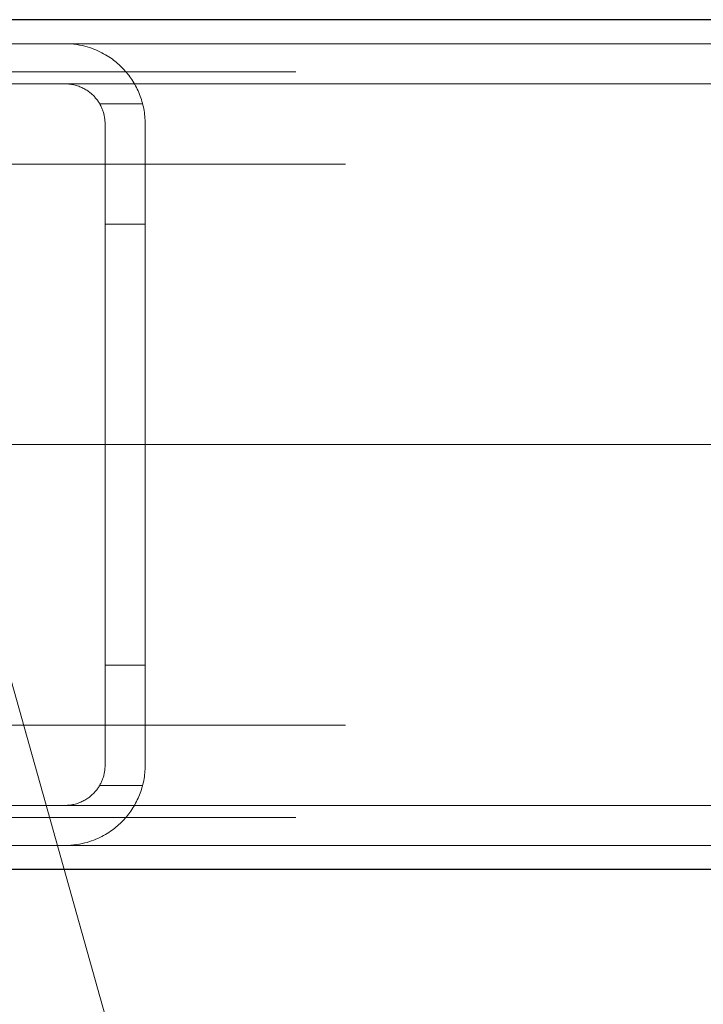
# Model space of a CAD drawing. Header units: millimetres. Extents: x -845 to -83, y 8759 to 9255.
# Tile 23 of 197: x -538.43 to -536.73, y 8813.63 to 8816.08. Entities that reach past the tile are written whole.
import ezdxf

# ---------------------------------------------------------------- set-up
doc = ezdxf.new("R2010")
doc.units = ezdxf.units.MM
doc.header["$LTSCALE"] = 10
doc.linetypes.add('HIDDEN', pattern=[0.375, 0.25, -0.125])
doc.linetypes.add('MITTE', pattern=[2, 1.25, -0.25, 0.25, -0.25])
for name, color, linetype, lineweight in [('PS_Hidden', 2, 'HIDDEN', 9), ('PS_Mid', 5, 'MITTE', 15), ('PS_Pos', 1, 'Continuous', 15), ('PS_Shape', 161, 'Continuous', 30), ('PS_SOLID', 7, 'Continuous', 30)]:
    doc.layers.add(name, color=color, linetype=linetype, lineweight=lineweight)

# ---------------------------------------------------------------- blocks, each defined once
blk = doc.blocks.new('*X313')
at = {"layer": 'PS_Hidden', "color": 2, "linetype": 'HIDDEN'}
for p, q in [((-538.9191, 8816.0238), (-538.3191, 8816.0238)), ((-528.5311, 8816.0238), (-538.3191, 8816.0238)), ((-538.3191, 8816.0238), (-538.3117, 8816.0237)), ((-538.3117, 8816.0237), (-538.3043, 8816.0233)), ((-538.3043, 8816.0233), (-538.2969, 8816.0226)), ((-538.2969, 8816.0226), (-538.2897, 8816.0216)), ((-538.2897, 8816.0216), (-538.2827, 8816.0205)), ((-538.2827, 8816.0205), (-538.276, 8816.0191)), ((-538.276, 8816.0191), (-538.2697, 8816.0176)), ((-538.2697, 8816.0176), (-538.2639, 8816.0161)), ((-538.2639, 8816.0161), (-538.2583, 8816.0144)), ((-538.2583, 8816.0144), (-538.2528, 8816.0125)), ((-538.2528, 8816.0125), (-538.2475, 8816.0105)), ((-538.2475, 8816.0105), (-538.2422, 8816.0084)), ((-538.2422, 8816.0084), (-538.2371, 8816.0062)), ((-538.2371, 8816.0062), (-538.2322, 8816.0039)), ((-538.2322, 8816.0039), (-538.2274, 8816.0015)), ((-538.2274, 8816.0015), (-538.2227, 8815.999)), ((-538.2227, 8815.999), (-538.2182, 8815.9964)), ((-538.2182, 8815.9964), (-538.2138, 8815.9938)), ((-538.2138, 8815.9938), (-538.2096, 8815.9912)), ((-538.2096, 8815.9912), (-538.2056, 8815.9885)), ((-538.2056, 8815.9885), (-538.2017, 8815.9858)), ((-538.2017, 8815.9858), (-538.198, 8815.9831)), ((-538.198, 8815.9831), (-538.1945, 8815.9803)), ((-538.1945, 8815.9803), (-538.1911, 8815.9775)), ((-538.1911, 8815.9775), (-538.1877, 8815.9746)), ((-470.2431, 8815.9538), (-539.0729, 8815.9538)), ((-538.1877, 8815.9746), (-538.1844, 8815.9717)), ((-538.1844, 8815.9717), (-538.1811, 8815.9686)), ((-538.1811, 8815.9686), (-538.1779, 8815.9655)), ((-538.1779, 8815.9655), (-538.1748, 8815.9623)), ((-538.1748, 8815.9623), (-538.1717, 8815.959)), ((-538.1717, 8815.959), (-538.1687, 8815.9557)), ((-538.1687, 8815.9557), (-538.1658, 8815.9523)), ((-538.1658, 8815.9523), (-538.1629, 8815.9488)), ((-538.1629, 8815.9488), (-538.1601, 8815.9453)), ((-538.1601, 8815.9453), (-538.1574, 8815.9416)), ((-538.1574, 8815.9416), (-538.1548, 8815.9379)), ((-538.1548, 8815.9379), (-538.1523, 8815.9342)), ((-538.1523, 8815.9342), (-538.1498, 8815.9304)), ((-538.1498, 8815.9304), (-538.1474, 8815.9265)), ((-538.3191, 8815.9238), (-538.9191, 8815.9238)), ((-528.5311, 8815.9238), (-538.3191, 8815.9238)), ((-538.3158, 8815.9238), (-538.3191, 8815.9238)), ((-538.3125, 8815.9236), (-538.3158, 8815.9238)), ((-538.3093, 8815.9233), (-538.3125, 8815.9236)), ((-538.3061, 8815.923), (-538.3093, 8815.9233)), ((-538.3029, 8815.9225), (-538.3061, 8815.923)), ((-538.2998, 8815.9219), (-538.3029, 8815.9225)), ((-538.2967, 8815.9213), (-538.2998, 8815.9219)), ((-538.2937, 8815.9205), (-538.2967, 8815.9213)), ((-538.2907, 8815.9197), (-538.2937, 8815.9205)), ((-538.2878, 8815.9188), (-538.2907, 8815.9197)), ((-538.2849, 8815.9178), (-538.2878, 8815.9188)), ((-538.2821, 8815.9167), (-538.2849, 8815.9178)), ((-538.2794, 8815.9156), (-538.2821, 8815.9167)), ((-538.2768, 8815.9144), (-538.2794, 8815.9156)), ((-538.2742, 8815.9132), (-538.2768, 8815.9144)), ((-538.2717, 8815.9119), (-538.2742, 8815.9132)), ((-538.2692, 8815.9105), (-538.2717, 8815.9119)), ((-538.2669, 8815.9091), (-538.2692, 8815.9105)), ((-538.2646, 8815.9077), (-538.2669, 8815.9091)), ((-538.2624, 8815.9062), (-538.2646, 8815.9077)), ((-538.2603, 8815.9047), (-538.2624, 8815.9062)), ((-538.2583, 8815.9032), (-538.2603, 8815.9047)), ((-538.2564, 8815.9017), (-538.2583, 8815.9032)), ((-538.1474, 8815.9265), (-538.1451, 8815.9225)), ((-538.1451, 8815.9225), (-538.1429, 8815.9185)), ((-538.1429, 8815.9185), (-538.1408, 8815.9145)), ((-538.1408, 8815.9145), (-538.1387, 8815.9103)), ((-538.1387, 8815.9103), (-538.1368, 8815.9061)), ((-538.1368, 8815.9061), (-538.1349, 8815.9019)), ((-538.2545, 8815.9002), (-538.2564, 8815.9017)), ((-538.2527, 8815.8986), (-538.2545, 8815.9002)), ((-538.2509, 8815.897), (-538.2527, 8815.8986)), ((-538.2492, 8815.8954), (-538.2509, 8815.897)), ((-538.2475, 8815.8937), (-538.2492, 8815.8954)), ((-538.2459, 8815.892), (-538.2475, 8815.8937)), ((-538.2443, 8815.8902), (-538.2459, 8815.892)), ((-538.2427, 8815.8884), (-538.2443, 8815.8902)), ((-538.2413, 8815.8866), (-538.2427, 8815.8884)), ((-538.2398, 8815.8848), (-538.2413, 8815.8866)), ((-538.2384, 8815.8829), (-538.2398, 8815.8848)), ((-538.2371, 8815.881), (-538.2384, 8815.8829)), ((-538.2357, 8815.8791), (-538.2371, 8815.881)), ((-538.2345, 8815.8772), (-538.2357, 8815.8791)), ((-538.1349, 8815.9019), (-538.1332, 8815.8976)), ((-538.1332, 8815.8976), (-538.1315, 8815.8932)), ((-538.1315, 8815.8932), (-538.1299, 8815.8888)), ((-538.1299, 8815.8888), (-538.1285, 8815.8844)), ((-538.1285, 8815.8844), (-538.1271, 8815.8799)), ((-538.1271, 8815.8799), (-538.1259, 8815.8754)), ((-538.2333, 8815.8752), (-538.2345, 8815.8772)), ((-538.2321, 8815.8732), (-538.2333, 8815.8752)), ((-538.2325, 8815.8738), (-538.1254, 8815.8738)), ((-538.231, 8815.8712), (-538.2321, 8815.8732)), ((-538.2299, 8815.8692), (-538.231, 8815.8712)), ((-538.2289, 8815.8671), (-538.2299, 8815.8692)), ((-538.228, 8815.865), (-538.2289, 8815.8671)), ((-538.227, 8815.8629), (-538.228, 8815.865)), ((-538.2262, 8815.8608), (-538.227, 8815.8629)), ((-538.2253, 8815.8587), (-538.2262, 8815.8608)), ((-538.2246, 8815.8566), (-538.2253, 8815.8587)), ((-538.2239, 8815.8544), (-538.2246, 8815.8566)), ((-538.2232, 8815.8523), (-538.2239, 8815.8544)), ((-538.1259, 8815.8754), (-538.1247, 8815.8708)), ((-538.1247, 8815.8708), (-538.1236, 8815.8662)), ((-538.1236, 8815.8662), (-538.1227, 8815.8616)), ((-538.1227, 8815.8616), (-538.1219, 8815.8569)), ((-538.1219, 8815.8569), (-538.1211, 8815.8522)), ((-538.2226, 8815.8501), (-538.2232, 8815.8523)), ((-538.222, 8815.8479), (-538.2226, 8815.8501)), ((-538.2215, 8815.8457), (-538.222, 8815.8479)), ((-538.221, 8815.8435), (-538.2215, 8815.8457)), ((-538.2206, 8815.8413), (-538.221, 8815.8435)), ((-538.2203, 8815.8391), (-538.2206, 8815.8413)), ((-538.2199, 8815.8369), (-538.2203, 8815.8391)), ((-538.2197, 8815.8347), (-538.2199, 8815.8369)), ((-538.2194, 8815.8325), (-538.2197, 8815.8347)), ((-538.2193, 8815.8303), (-538.2194, 8815.8325)), ((-538.2192, 8815.8282), (-538.2193, 8815.8303)), ((-538.1211, 8815.8522), (-538.1205, 8815.8475)), ((-538.1205, 8815.8475), (-538.12, 8815.8428)), ((-538.12, 8815.8428), (-538.1196, 8815.8381)), ((-538.1196, 8815.8381), (-538.1193, 8815.8333)), ((-538.1193, 8815.8333), (-538.1191, 8815.8286)), ((-538.2191, 8815.826), (-538.2192, 8815.8282)), ((-538.2191, 8815.8238), (-538.2191, 8815.826)), ((-538.2191, 8814.2238), (-538.2191, 8815.8238)), ((-538.1191, 8815.8286), (-538.1191, 8815.8238)), ((-538.1191, 8815.8238), (-538.1191, 8814.2238)), ((-538.1191, 8815.8238), (-538.1191, 8815.8238)), ((-538.2191, 8815.5738), (-538.1191, 8815.5738)), ((-538.2191, 8814.4738), (-538.1191, 8814.4738)), ((-538.2206, 8814.2063), (-538.2203, 8814.2085)), ((-538.2203, 8814.2085), (-538.2199, 8814.2107)), ((-538.2199, 8814.2107), (-538.2197, 8814.2129)), ((-538.2197, 8814.2129), (-538.2194, 8814.2151)), ((-538.2194, 8814.2151), (-538.2193, 8814.2173)), ((-538.2193, 8814.2173), (-538.2192, 8814.2195)), ((-538.2192, 8814.2195), (-538.2191, 8814.2216)), ((-538.2191, 8814.2216), (-538.2191, 8814.2238)), ((-538.2191, 8814.2238), (-538.2191, 8814.2238)), ((-538.1196, 8814.2095), (-538.12, 8814.2048)), ((-538.1193, 8814.2143), (-538.1196, 8814.2095)), ((-538.1191, 8814.219), (-538.1193, 8814.2143)), ((-538.1191, 8814.2238), (-538.1191, 8814.219)), ((-538.228, 8814.1826), (-538.227, 8814.1847)), ((-538.227, 8814.1847), (-538.2262, 8814.1868)), ((-538.2262, 8814.1868), (-538.2253, 8814.1889)), ((-538.2253, 8814.1889), (-538.2246, 8814.1911)), ((-538.2246, 8814.1911), (-538.2239, 8814.1932)), ((-538.2239, 8814.1932), (-538.2232, 8814.1954)), ((-538.2232, 8814.1954), (-538.2226, 8814.1975)), ((-538.2226, 8814.1975), (-538.222, 8814.1997)), ((-538.222, 8814.1997), (-538.2215, 8814.2019)), ((-538.2215, 8814.2019), (-538.221, 8814.2041)), ((-538.221, 8814.2041), (-538.2206, 8814.2063)), ((-538.1227, 8814.186), (-538.1236, 8814.1814)), ((-538.1219, 8814.1907), (-538.1227, 8814.186)), ((-538.1211, 8814.1954), (-538.1219, 8814.1907)), ((-538.1205, 8814.2001), (-538.1211, 8814.1954)), ((-538.12, 8814.2048), (-538.1205, 8814.2001)), ((-538.2443, 8814.1574), (-538.2427, 8814.1592)), ((-538.2427, 8814.1592), (-538.2413, 8814.161)), ((-538.2413, 8814.161), (-538.2398, 8814.1628)), ((-538.2398, 8814.1628), (-538.2384, 8814.1647)), ((-538.2384, 8814.1647), (-538.2371, 8814.1666)), ((-538.2371, 8814.1666), (-538.2357, 8814.1685)), ((-538.2357, 8814.1685), (-538.2345, 8814.1704)), ((-538.2345, 8814.1704), (-538.2333, 8814.1724)), ((-538.2333, 8814.1724), (-538.2321, 8814.1744)), ((-538.2325, 8814.1738), (-538.1254, 8814.1738)), ((-538.2321, 8814.1744), (-538.231, 8814.1764)), ((-538.231, 8814.1764), (-538.2299, 8814.1785)), ((-538.2299, 8814.1785), (-538.2289, 8814.1805)), ((-538.2289, 8814.1805), (-538.228, 8814.1826)), ((-538.1285, 8814.1633), (-538.1299, 8814.1588)), ((-538.1271, 8814.1677), (-538.1285, 8814.1633)), ((-538.1259, 8814.1723), (-538.1271, 8814.1677)), ((-538.1247, 8814.1768), (-538.1259, 8814.1723)), ((-538.1236, 8814.1814), (-538.1247, 8814.1768)), ((-538.2768, 8814.1332), (-538.2742, 8814.1345)), ((-538.2742, 8814.1345), (-538.2717, 8814.1358)), ((-538.2717, 8814.1358), (-538.2692, 8814.1371)), ((-538.2692, 8814.1371), (-538.2669, 8814.1385)), ((-538.2669, 8814.1385), (-538.2646, 8814.1399)), ((-538.2646, 8814.1399), (-538.2624, 8814.1414)), ((-538.2624, 8814.1414), (-538.2603, 8814.1429)), ((-538.2603, 8814.1429), (-538.2583, 8814.1444)), ((-538.2583, 8814.1444), (-538.2564, 8814.1459)), ((-538.2564, 8814.1459), (-538.2545, 8814.1474)), ((-538.2545, 8814.1474), (-538.2527, 8814.149)), ((-538.2527, 8814.149), (-538.2509, 8814.1506)), ((-538.2509, 8814.1506), (-538.2492, 8814.1523)), ((-538.2492, 8814.1523), (-538.2475, 8814.1539)), ((-538.2475, 8814.1539), (-538.2459, 8814.1557)), ((-538.2459, 8814.1557), (-538.2443, 8814.1574)), ((-538.1387, 8814.1373), (-538.1408, 8814.1332)), ((-538.1368, 8814.1415), (-538.1387, 8814.1373)), ((-538.1349, 8814.1457), (-538.1368, 8814.1415)), ((-538.1332, 8814.1501), (-538.1349, 8814.1457)), ((-538.1315, 8814.1544), (-538.1332, 8814.1501)), ((-538.1299, 8814.1588), (-538.1315, 8814.1544)), ((-538.9191, 8814.1238), (-538.3191, 8814.1238)), ((-538.3191, 8814.1238), (-538.3158, 8814.1239)), ((-528.5311, 8814.1238), (-538.3191, 8814.1238)), ((-538.3158, 8814.1239), (-538.3125, 8814.124)), ((-538.3125, 8814.124), (-538.3093, 8814.1243)), ((-538.3093, 8814.1243), (-538.3061, 8814.1247)), ((-538.3061, 8814.1247), (-538.3029, 8814.1251)), ((-538.3029, 8814.1251), (-538.2998, 8814.1257)), ((-538.2998, 8814.1257), (-538.2967, 8814.1263)), ((-538.2967, 8814.1263), (-538.2937, 8814.1271)), ((-538.2937, 8814.1271), (-538.2907, 8814.1279)), ((-538.2907, 8814.1279), (-538.2878, 8814.1288)), ((-538.2878, 8814.1288), (-538.2849, 8814.1298)), ((-538.2849, 8814.1298), (-538.2821, 8814.1309)), ((-538.2821, 8814.1309), (-538.2794, 8814.132)), ((-538.2794, 8814.132), (-538.2768, 8814.1332)), ((-538.1523, 8814.1134), (-538.1548, 8814.1097)), ((-538.1498, 8814.1173), (-538.1523, 8814.1134)), ((-538.1474, 8814.1211), (-538.1498, 8814.1173)), ((-538.1451, 8814.1251), (-538.1474, 8814.1211)), ((-538.1429, 8814.1291), (-538.1451, 8814.1251)), ((-538.1408, 8814.1332), (-538.1429, 8814.1291)), ((-470.2431, 8814.0938), (-539.0729, 8814.0938)), ((-538.1717, 8814.0886), (-538.1748, 8814.0853)), ((-538.1687, 8814.0919), (-538.1717, 8814.0886)), ((-538.1658, 8814.0953), (-538.1687, 8814.0919)), ((-538.1629, 8814.0988), (-538.1658, 8814.0953)), ((-538.1601, 8814.1024), (-538.1629, 8814.0988)), ((-538.1574, 8814.106), (-538.1601, 8814.1024)), ((-538.1548, 8814.1097), (-538.1574, 8814.106)), ((-538.2017, 8814.0618), (-538.2056, 8814.0591)), ((-538.198, 8814.0646), (-538.2017, 8814.0618)), ((-538.1945, 8814.0673), (-538.198, 8814.0646)), ((-538.1911, 8814.0701), (-538.1945, 8814.0673)), ((-538.1877, 8814.073), (-538.1911, 8814.0701)), ((-538.1844, 8814.076), (-538.1877, 8814.073)), ((-538.1811, 8814.079), (-538.1844, 8814.076)), ((-538.1779, 8814.0821), (-538.1811, 8814.079)), ((-538.1748, 8814.0853), (-538.1779, 8814.0821)), ((-538.2475, 8814.0371), (-538.2528, 8814.0351)), ((-538.2422, 8814.0392), (-538.2475, 8814.0371)), ((-538.2371, 8814.0414), (-538.2422, 8814.0392)), ((-538.2322, 8814.0437), (-538.2371, 8814.0414)), ((-538.2274, 8814.0461), (-538.2322, 8814.0437)), ((-538.2227, 8814.0486), (-538.2274, 8814.0461)), ((-538.2182, 8814.0512), (-538.2227, 8814.0486)), ((-538.2138, 8814.0538), (-538.2182, 8814.0512)), ((-538.2096, 8814.0564), (-538.2138, 8814.0538)), ((-538.2056, 8814.0591), (-538.2096, 8814.0564)), ((-538.3191, 8814.0238), (-538.9191, 8814.0238)), ((-538.3117, 8814.024), (-538.3191, 8814.0238)), ((-528.5311, 8814.0238), (-538.3191, 8814.0238)), ((-538.3191, 8814.0238), (-538.3191, 8814.0238)), ((-538.3043, 8814.0244), (-538.3117, 8814.024)), ((-538.2969, 8814.025), (-538.3043, 8814.0244)), ((-538.2897, 8814.026), (-538.2969, 8814.025)), ((-538.2827, 8814.0272), (-538.2897, 8814.026)), ((-538.276, 8814.0285), (-538.2827, 8814.0272)), ((-538.2697, 8814.03), (-538.276, 8814.0285)), ((-538.2639, 8814.0316), (-538.2697, 8814.03)), ((-538.2583, 8814.0333), (-538.2639, 8814.0316)), ((-538.2528, 8814.0351), (-538.2583, 8814.0333))]:
    blk.add_line(p, q, dxfattribs=at)
at = {"layer": 'PS_Mid', "color": 5, "linetype": 'MITTE'}
for p, q in [((-537.6191, 8815.7238), (-538.7191, 8815.7238)), ((-537.6191, 8815.7238), (-538.7191, 8815.7238)), ((-642.0663, 8815.0238), (-537.7204, 8815.0238)), ((-571.9263, 8815.0238), (-537.4935, 8815.0238)), ((-515.6946, 8815.0238), (-542.4883, 8815.0238)), ((-467.7431, 8815.0238), (-541.5729, 8815.0238)), ((-537.9729, 8815.0238), (-539.3729, 8815.0238)), ((-537.6191, 8814.3238), (-538.7191, 8814.3238)), ((-537.6191, 8814.3238), (-538.7191, 8814.3238))]:
    blk.add_line(p, q, dxfattribs=at)
at = {"layer": 'PS_SOLID', "color": 7, "linetype": 'Continuous'}
for p, q in [((-470.2431, 8816.0838), (-539.0729, 8816.0838)), ((-470.2431, 8813.9638), (-539.0729, 8813.9638))]:
    blk.add_line(p, q, dxfattribs=at)
blk = doc.blocks.new('*X340')
at = {"color": 1}
blk.add_line((-538.6191, 8815.0238), (-537.039, 8809.401), dxfattribs=at)

msp = doc.modelspace()

# ---------------------------------------------------------------- block references
at = {"layer": 'PS_Pos'}
msp.add_blockref('*X340', (0, 0), dxfattribs=at)
at = {"layer": 'PS_Shape', "color": 31}
msp.add_blockref('*X313', (0, 0), dxfattribs=at)

doc.saveas('drawing.dxf')
